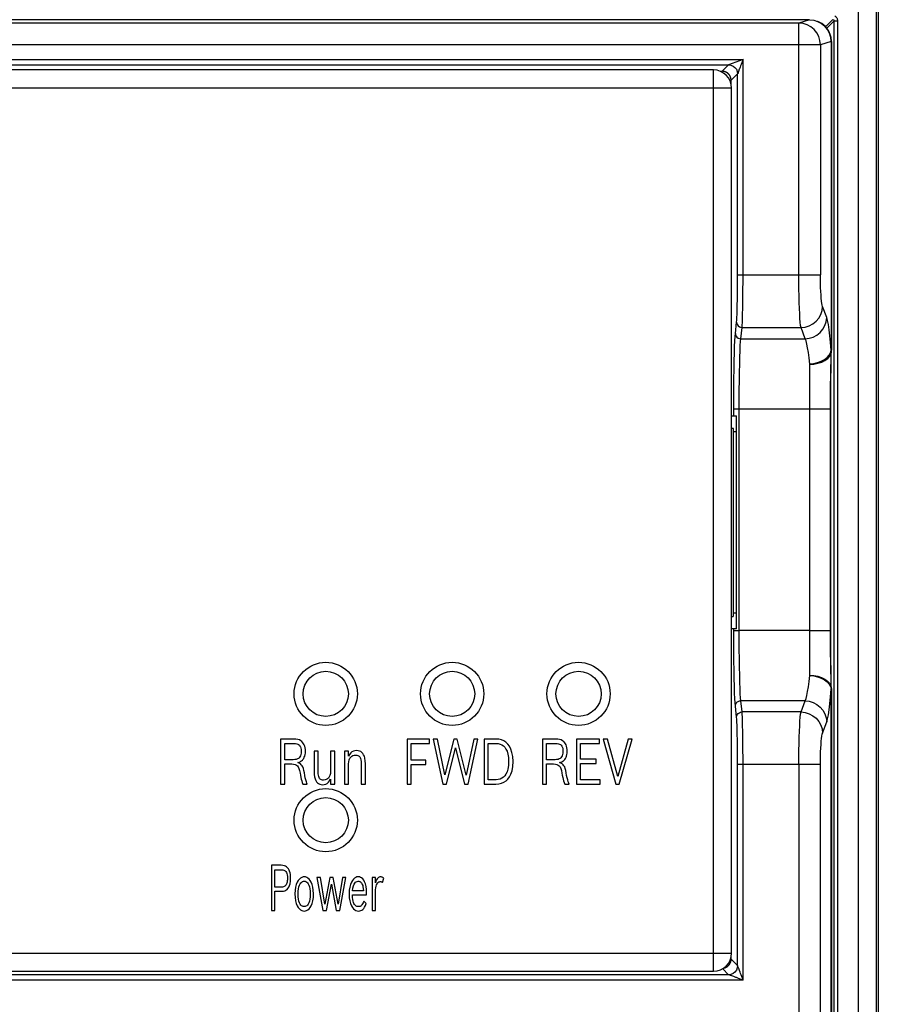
# Model space of a CAD drawing. Extents: x -840 to -217, y -121 to 557.
# Tile 45 of 145: x -584 to -537, y 188 to 242. Entities that reach past the tile are written whole.
import ezdxf

# ---------------------------------------------------------------- set-up
doc = ezdxf.new("R2010")
doc.units = 0
doc.header["$LTSCALE"] = 23.1
doc.layers.add('R912005577_AM_0', color=7, linetype='CONTINUOUS')

msp = doc.modelspace()

# ---------------------------------------------------------------- linework, layer by layer
at = {"layer": 'R912005577_AM_0', "color": 7}
for p, q in [((-537.637, 137.384), (-537.637, 322.384)), ((-536.637, 138.384), (-536.637, 321.384)), ((-536.537, 242.884), (-536.537, 177.884)), ((-540.341, 242.214), (-627.934, 242.214)), ((-540.939, 242.035), (-627.336, 242.035)), ((-540.341, 242.214), (-540.939, 242.035)), ((-540.939, 228.085), (-540.939, 242.035)), ((-539.894, 242.126), (-539.902, 242.129)), ((-539.06, 242.242), (-539.466, 241.836)), ((-538.981, 242.161), (-539.393, 241.749)), ((-538.981, 242.161), (-538.781, 242.161)), ((-538.981, 157.614), (-538.981, 242.161)), ((-538.781, 157.614), (-538.781, 242.161)), ((-539.154, 241.209), (-539.188, 241.355)), ((-539.743, 240.836), (-628.531, 240.836)), ((-539.149, 241.014), (-539.743, 240.836)), ((-539.743, 240.836), (-539.743, 228.085)), ((-539.143, 241.011), (-539.149, 241.014)), ((-539.137, 241.011), (-539.143, 241.011)), ((-539.143, 241.011), (-539.143, 223.901)), ((-539.137, 241.012), (-539.137, 223.904)), ((-624.246, 240.023), (-544.028, 240.023)), ((-623.446, 239.723), (-544.828, 239.723)), ((-544.828, 239.723), (-545.187, 239.364)), ((-544.028, 240.023), (-544.828, 239.723)), ((-544.187, 239.601), (-544.223, 239.505)), ((-544.161, 239.67), (-544.187, 239.601)), ((-544.028, 228.085), (-544.028, 240.023)), ((-545.664, 239.438), (-622.611, 239.438)), ((-545.664, 189.491), (-545.664, 239.438)), ((-545.295, 239.364), (-545.187, 239.364)), ((-544.328, 239.223), (-544.687, 238.864)), ((-544.328, 228.085), (-544.328, 239.223)), ((-544.223, 239.505), (-544.234, 239.474)), ((-544.664, 238.438), (-623.611, 238.438)), ((-544.687, 238.638), (-544.687, 238.864)), ((-544.664, 220.786), (-544.664, 238.438)), ((-544.328, 228.085), (-539.743, 228.085)), ((-539.393, 225.712), (-539.622, 226.334)), ((-544.451, 224.837), (-544.383, 225.458)), ((-544.151, 224.545), (-544.083, 225.166)), ((-544.083, 225.166), (-540.818, 225.166)), ((-540.589, 224.545), (-540.818, 225.166)), ((-544.151, 224.545), (-540.589, 224.545)), ((-539.179, 223.76), (-539.143, 223.901)), ((-539.14, 223.677), (-539.139, 223.758)), ((-539.138, 223.856), (-539.137, 223.904)), ((-539.138, 223.816), (-539.137, 223.859)), ((-539.157, 223.068), (-539.154, 223.191)), ((-539.154, 223.191), (-539.15, 223.35)), ((-539.151, 223.059), (-539.149, 223.181)), ((-539.149, 223.181), (-539.146, 223.339)), ((-539.147, 223.441), (-539.143, 223.598)), ((-539.146, 223.339), (-539.145, 223.385)), ((-539.145, 223.385), (-539.144, 223.471)), ((-539.143, 223.598), (-539.141, 223.664)), ((-540.337, 205.889), (-540.337, 223.14)), ((-539.16, 222.929), (-539.157, 223.068)), ((-539.155, 222.76), (-539.153, 222.919)), ((-539.153, 222.919), (-539.151, 223.059)), ((-544.538, 220.653), (-544.238, 220.653)), ((-544.538, 220.264), (-544.538, 220.653)), ((-544.238, 220.653), (-540.337, 220.653)), ((-544.238, 208.376), (-544.238, 220.653)), ((-540.337, 220.653), (-539.188, 220.653)), ((-539.188, 220.653), (-539.169, 220.653)), ((-539.188, 208.376), (-539.188, 220.653)), ((-539.169, 208.376), (-539.169, 220.653)), ((-544.664, 220.264), (-544.387, 220.264)), ((-544.387, 208.464), (-544.387, 220.264)), ((-544.56, 209.163), (-544.56, 219.566)), ((-544.387, 219.39), (-544.56, 219.39)), ((-544.387, 209.338), (-544.56, 209.338)), ((-544.664, 190.491), (-544.664, 208.935)), ((-544.664, 208.773), (-544.664, 208.935)), ((-544.387, 208.464), (-544.664, 208.464)), ((-544.538, 208.376), (-544.538, 208.464)), ((-544.538, 208.376), (-544.238, 208.376)), ((-540.337, 208.376), (-544.238, 208.376)), ((-540.337, 208.376), (-539.188, 208.376)), ((-539.188, 208.376), (-539.169, 208.376)), ((-539.154, 206.232), (-539.156, 206.378)), ((-539.155, 205.884), (-539.158, 206.005)), ((-539.143, 205.455), (-539.155, 205.884)), ((-539.153, 206.097), (-539.154, 206.232)), ((-539.151, 205.969), (-539.153, 206.097)), ((-539.149, 205.85), (-539.151, 205.969)), ((-539.147, 205.739), (-539.149, 205.85)), ((-539.143, 205.509), (-539.147, 205.739)), ((-539.142, 205.432), (-539.143, 205.509)), ((-539.142, 205.38), (-539.143, 205.455)), ((-539.138, 205.201), (-539.14, 205.306)), ((-539.137, 205.169), (-539.138, 205.201)), ((-539.143, 157.664), (-539.143, 205.128)), ((-539.137, 205.131), (-539.137, 157.664)), ((-544.383, 203.57), (-544.451, 204.192)), ((-540.589, 204.484), (-544.151, 204.484)), ((-544.083, 203.862), (-544.151, 204.484)), ((-540.818, 203.862), (-540.589, 204.484)), ((-540.818, 203.862), (-544.083, 203.862)), ((-539.622, 202.695), (-539.393, 203.316)), ((-568.91, 202.364), (-569.637, 202.364)), ((-569.637, 202.364), (-569.637, 199.864)), ((-569.405, 202.123), (-568.902, 202.123)), ((-569.405, 201.214), (-569.405, 202.123)), ((-561.384, 202.364), (-562.637, 202.364)), ((-562.637, 202.364), (-562.637, 199.864)), ((-562.405, 202.123), (-561.384, 202.123)), ((-562.405, 201.183), (-562.405, 202.123)), ((-561.384, 202.123), (-561.384, 202.364)), ((-560.942, 202.364), (-561.186, 202.364)), ((-561.186, 202.364), (-560.646, 199.864)), ((-560.537, 200.371), (-560.942, 202.364)), ((-560.036, 202.364), (-560.537, 200.371)), ((-560.458, 199.864), (-559.946, 201.878)), ((-559.851, 202.364), (-560.036, 202.364)), ((-559.946, 201.878), (-559.448, 199.864)), ((-559.362, 200.364), (-559.851, 202.364)), ((-558.939, 202.364), (-559.362, 200.364)), ((-559.258, 199.864), (-558.718, 202.364)), ((-558.718, 202.364), (-558.939, 202.364)), ((-557.72, 202.364), (-558.369, 202.364)), ((-558.369, 202.364), (-558.369, 199.864)), ((-558.137, 202.123), (-557.706, 202.123)), ((-558.137, 200.106), (-558.137, 202.123)), ((-554.41, 202.364), (-555.137, 202.364)), ((-555.137, 202.364), (-555.137, 199.864)), ((-554.905, 202.123), (-554.402, 202.123)), ((-554.905, 201.214), (-554.905, 202.123)), ((-551.982, 202.364), (-553.26, 202.364)), ((-553.26, 202.364), (-553.26, 199.864)), ((-553.028, 202.123), (-551.982, 202.123)), ((-553.028, 201.242), (-553.028, 202.123)), ((-551.982, 202.123), (-551.982, 202.364)), ((-551.529, 202.364), (-551.769, 202.364)), ((-551.769, 202.364), (-551.065, 199.864)), ((-550.964, 200.284), (-551.529, 202.364)), ((-550.393, 202.364), (-550.964, 200.284)), ((-550.88, 199.864), (-550.167, 202.364)), ((-550.167, 202.364), (-550.393, 202.364)), ((-567.556, 201.693), (-567.788, 201.693)), ((-567.788, 201.693), (-567.788, 200.56)), ((-567.556, 200.539), (-567.556, 201.693)), ((-566.639, 201.693), (-566.871, 201.693)), ((-566.871, 201.693), (-566.871, 200.574)), ((-566.639, 199.864), (-566.639, 201.693)), ((-565.869, 201.693), (-566.102, 201.693)), ((-566.102, 201.693), (-566.102, 199.864)), ((-565.869, 201.413), (-565.869, 201.693)), ((-568.941, 201.214), (-569.405, 201.214)), ((-569.405, 200.98), (-569.025, 200.98)), ((-569.405, 199.864), (-569.405, 200.98)), ((-565.869, 199.864), (-565.869, 200.983)), ((-565.173, 201.018), (-565.173, 199.864)), ((-564.941, 199.864), (-564.941, 200.997)), ((-561.588, 201.183), (-562.405, 201.183)), ((-562.405, 200.948), (-561.588, 200.948)), ((-562.405, 199.864), (-562.405, 200.948)), ((-561.588, 200.948), (-561.588, 201.183)), ((-554.441, 201.214), (-554.905, 201.214)), ((-554.905, 200.98), (-554.525, 200.98)), ((-554.905, 199.864), (-554.905, 200.98)), ((-552.161, 201.242), (-553.028, 201.242)), ((-553.028, 201.008), (-552.161, 201.008)), ((-553.028, 200.106), (-553.028, 201.008)), ((-552.161, 201.008), (-552.161, 201.242)), ((-539.743, 200.943), (-544.328, 200.943)), ((-544.328, 189.805), (-544.328, 200.943)), ((-544.028, 189.005), (-544.028, 200.943)), ((-540.939, 200.943), (-540.939, 159.464)), ((-539.743, 159.464), (-539.743, 200.943)), ((-569.637, 199.864), (-569.405, 199.864)), ((-568.401, 199.864), (-568.158, 199.864)), ((-566.871, 200.144), (-566.871, 199.864)), ((-566.871, 199.864), (-566.639, 199.864)), ((-566.102, 199.864), (-565.869, 199.864)), ((-565.173, 199.864), (-564.941, 199.864)), ((-562.637, 199.864), (-562.405, 199.864)), ((-560.646, 199.864), (-560.458, 199.864)), ((-559.448, 199.864), (-559.258, 199.864)), ((-558.369, 199.864), (-557.725, 199.864)), ((-557.703, 200.106), (-558.137, 200.106)), ((-555.137, 199.864), (-554.905, 199.864)), ((-553.901, 199.864), (-553.658, 199.864)), ((-553.26, 199.864), (-551.932, 199.864)), ((-551.932, 200.106), (-553.028, 200.106)), ((-551.932, 199.864), (-551.932, 200.106)), ((-551.065, 199.864), (-550.88, 199.864)), ((-569.604, 195.364), (-570.137, 195.364)), ((-570.137, 195.364), (-570.137, 192.864)), ((-569.963, 195.123), (-569.581, 195.123)), ((-569.963, 194.158), (-569.963, 195.123)), ((-567.435, 194.693), (-567.624, 194.693)), ((-567.624, 194.693), (-567.295, 192.864)), ((-567.194, 193.221), (-567.435, 194.693)), ((-566.911, 194.693), (-567.194, 193.221)), ((-567.104, 192.864), (-566.818, 194.329)), ((-566.722, 194.693), (-566.911, 194.693)), ((-566.818, 194.329), (-566.56, 192.864)), ((-566.458, 193.221), (-566.722, 194.693)), ((-566.212, 194.693), (-566.458, 193.221)), ((-566.367, 192.864), (-566.034, 194.693)), ((-566.034, 194.693), (-566.212, 194.693)), ((-564.391, 194.693), (-564.565, 194.693)), ((-564.565, 194.693), (-564.565, 192.864)), ((-564.391, 194.399), (-564.391, 194.693)), ((-563.99, 194.406), (-563.919, 194.651)), ((-569.592, 194.158), (-569.963, 194.158)), ((-569.963, 193.924), (-569.571, 193.924)), ((-569.963, 192.864), (-569.963, 193.924)), ((-565.665, 193.721), (-564.876, 193.721)), ((-565.054, 193.955), (-565.658, 193.955)), ((-564.876, 193.721), (-564.876, 193.815)), ((-564.391, 192.864), (-564.391, 193.868)), ((-564.893, 193.249), (-565.033, 193.382)), ((-570.137, 192.864), (-569.963, 192.864)), ((-567.295, 192.864), (-567.104, 192.864)), ((-566.56, 192.864), (-566.367, 192.864)), ((-564.565, 192.864), (-564.391, 192.864)), ((-623.611, 190.491), (-544.664, 190.491)), ((-544.687, 190.164), (-544.687, 190.288)), ((-544.328, 189.805), (-544.687, 190.164)), ((-622.611, 189.491), (-545.664, 189.491)), ((-544.828, 189.305), (-545.156, 189.633)), ((-544.295, 189.717), (-544.325, 189.797)), ((-544.279, 189.674), (-544.295, 189.717)), ((-544.27, 189.651), (-544.279, 189.674)), ((-544.193, 189.444), (-544.229, 189.54)), ((-544.028, 189.005), (-624.246, 189.005)), ((-544.828, 189.305), (-623.446, 189.305)), ((-544.719, 189.265), (-544.758, 189.279)), ((-544.697, 189.256), (-544.719, 189.265)), ((-544.648, 189.238), (-544.697, 189.256)), ((-544.501, 189.183), (-544.533, 189.195)), ((-544.103, 189.204), (-544.136, 189.292)), ((-544.048, 189.057), (-544.103, 189.204)), ((-544.028, 189.005), (-544.048, 189.057))]:
    msp.add_line(p, q, dxfattribs=at)
for points in [[(-538.781, 242.161), (-538.782, 242.195), (-538.789, 242.229), (-538.8, 242.264), (-538.816, 242.298), (-538.838, 242.331), (-538.865, 242.361), (-538.898, 242.388), (-538.936, 242.412)], [(-539.743, 240.836), (-539.766, 241.066), (-539.833, 241.289), (-539.943, 241.497), (-540.091, 241.68), (-540.273, 241.831), (-540.48, 241.943), (-540.705, 242.012), (-540.939, 242.035)], [(-540.347, 242.214), (-540.113, 242.192), (-539.902, 242.129)], [(-539.902, 242.129), (-539.68, 242.012), (-539.499, 241.863), (-539.35, 241.68), (-539.239, 241.473), (-539.172, 241.248), (-539.149, 241.014)], [(-539.143, 241.011), (-539.165, 241.246), (-539.233, 241.471), (-539.343, 241.679), (-539.492, 241.861), (-539.673, 242.01), (-539.892, 242.125)], [(-539.188, 241.355), (-539.238, 241.492), (-539.303, 241.619), (-539.38, 241.735), (-539.469, 241.839), (-539.566, 241.93), (-539.671, 242.009), (-539.781, 242.074), (-539.892, 242.125)], [(-538.981, 242.161), (-538.981, 242.171), (-538.983, 242.181), (-538.986, 242.191), (-538.991, 242.2), (-538.997, 242.21), (-539.005, 242.218), (-539.014, 242.226), (-539.025, 242.233)], [(-539.137, 241.011), (-539.138, 241.056), (-539.154, 241.209)], [(-544.828, 239.723), (-544.699, 239.706), (-544.578, 239.656), (-544.475, 239.577), (-544.395, 239.473), (-544.345, 239.353), (-544.328, 239.223)], [(-544.132, 239.746), (-544.147, 239.707), (-544.161, 239.67)], [(-544.028, 240.023), (-544.048, 239.972), (-544.132, 239.746)], [(-544.234, 239.474), (-544.325, 239.232), (-544.327, 239.226), (-544.328, 239.223)], [(-544.383, 225.458), (-544.374, 225.567), (-544.365, 225.717), (-544.357, 225.912), (-544.35, 226.145), (-544.344, 226.413), (-544.338, 226.711), (-544.334, 227.033), (-544.331, 227.374), (-544.329, 227.724), (-544.328, 228.085)], [(-544.083, 225.166), (-544.074, 225.285), (-544.065, 225.454), (-544.057, 225.669), (-544.05, 225.928), (-544.044, 226.225), (-544.038, 226.556), (-544.034, 226.914), (-544.031, 227.292), (-544.029, 227.685), (-544.028, 228.085)], [(-540.818, 225.166), (-540.838, 225.285), (-540.857, 225.454), (-540.875, 225.669), (-540.891, 225.928), (-540.905, 226.226), (-540.917, 226.556), (-540.926, 226.914), (-540.933, 227.293), (-540.937, 227.685), (-540.939, 228.085)], [(-539.622, 226.334), (-539.642, 226.406), (-539.661, 226.506), (-539.679, 226.635), (-539.695, 226.791), (-539.709, 226.97), (-539.721, 227.168), (-539.731, 227.383), (-539.738, 227.61), (-539.742, 227.844), (-539.743, 228.085)], [(-540.818, 225.166), (-540.587, 225.193), (-540.366, 225.262), (-540.161, 225.371), (-539.981, 225.517), (-539.832, 225.693), (-539.72, 225.893), (-539.649, 226.109), (-539.622, 226.334)], [(-544.383, 225.458), (-544.372, 225.383), (-544.342, 225.313), (-544.294, 225.253), (-544.232, 225.206), (-544.16, 225.177), (-544.083, 225.166)], [(-540.589, 224.545), (-540.358, 224.571), (-540.137, 224.64), (-539.932, 224.75), (-539.752, 224.895), (-539.603, 225.071), (-539.491, 225.271), (-539.42, 225.487), (-539.393, 225.712)], [(-539.143, 223.901), (-539.177, 224.331), (-539.214, 224.713), (-539.255, 225.046), (-539.299, 225.327), (-539.345, 225.548), (-539.393, 225.712)], [(-544.538, 220.653), (-544.537, 221.229), (-544.534, 221.786), (-544.529, 222.329), (-544.522, 222.843), (-544.514, 223.317), (-544.503, 223.744), (-544.492, 224.116), (-544.479, 224.426), (-544.466, 224.665), (-544.451, 224.837)], [(-544.451, 224.837), (-544.441, 224.761), (-544.41, 224.691), (-544.363, 224.631), (-544.301, 224.584), (-544.229, 224.555), (-544.151, 224.545)], [(-544.238, 220.653), (-544.237, 221.187), (-544.234, 221.711), (-544.229, 222.216), (-544.222, 222.693), (-544.214, 223.133), (-544.204, 223.529), (-544.192, 223.875), (-544.179, 224.162), (-544.166, 224.387), (-544.151, 224.545)], [(-540.337, 223.14), (-540.372, 223.477), (-540.409, 223.776), (-540.45, 224.033), (-540.494, 224.248), (-540.54, 224.419), (-540.589, 224.545)], [(-540.338, 223.151), (-540.115, 223.174), (-539.899, 223.222), (-539.698, 223.294), (-539.52, 223.388), (-539.371, 223.499), (-539.256, 223.625), (-539.179, 223.76)], [(-539.339, 223.456), (-539.229, 223.584), (-539.161, 223.72), (-539.137, 223.859)], [(-539.137, 223.868), (-539.138, 223.876), (-539.139, 223.884), (-539.14, 223.892), (-539.143, 223.901)], [(-539.141, 223.664), (-539.14, 223.694), (-539.14, 223.724)], [(-539.14, 223.724), (-539.139, 223.785), (-539.138, 223.815)], [(-539.137, 223.868), (-539.138, 223.891), (-539.139, 223.911)], [(-539.139, 223.758), (-539.138, 223.785), (-539.138, 223.816), (-539.138, 223.856)], [(-540.337, 223.126), (-540.103, 223.14), (-539.878, 223.182), (-539.671, 223.251), (-539.489, 223.343), (-539.339, 223.456)], [(-539.15, 223.35), (-539.148, 223.396), (-539.147, 223.441)], [(-539.144, 223.471), (-539.142, 223.547), (-539.14, 223.677)], [(-539.188, 220.653), (-539.188, 220.847), (-539.187, 221.033), (-539.186, 221.212), (-539.185, 221.385), (-539.184, 221.551), (-539.182, 221.711), (-539.18, 221.863), (-539.178, 222.006), (-539.176, 222.14), (-539.174, 222.265), (-539.172, 222.381), (-539.17, 222.489), (-539.168, 222.589), (-539.166, 222.683), (-539.164, 222.771), (-539.162, 222.853), (-539.16, 222.929)], [(-539.169, 220.653), (-539.169, 220.844), (-539.169, 221.029), (-539.168, 221.206), (-539.168, 221.376), (-539.167, 221.542), (-539.166, 221.7), (-539.165, 221.851), (-539.163, 221.994), (-539.162, 222.128), (-539.161, 222.253), (-539.16, 222.369), (-539.159, 222.478), (-539.157, 222.578), (-539.156, 222.673), (-539.155, 222.76)], [(-544.664, 208.934), (-544.664, 209.946), (-544.664, 210.995), (-544.664, 212.08), (-544.664, 213.202), (-544.664, 214.359), (-544.664, 215.554), (-544.664, 216.784), (-544.664, 218.061), (-544.664, 219.396), (-544.664, 220.786)], [(-544.451, 204.192), (-544.466, 204.364), (-544.479, 204.603), (-544.492, 204.913), (-544.503, 205.285), (-544.514, 205.712), (-544.522, 206.186), (-544.529, 206.701), (-544.534, 207.245), (-544.537, 207.801), (-544.538, 208.376)], [(-544.151, 204.484), (-544.166, 204.642), (-544.179, 204.867), (-544.192, 205.155), (-544.204, 205.5), (-544.214, 205.896), (-544.222, 206.337), (-544.229, 206.815), (-544.234, 207.32), (-544.237, 207.843), (-544.238, 208.376)], [(-539.158, 206.005), (-539.161, 206.133), (-539.163, 206.2), (-539.164, 206.269), (-539.166, 206.34), (-539.167, 206.414), (-539.169, 206.491), (-539.171, 206.571), (-539.172, 206.655), (-539.174, 206.742), (-539.175, 206.834), (-539.177, 206.93), (-539.178, 207.032), (-539.18, 207.138), (-539.181, 207.249), (-539.182, 207.367), (-539.184, 207.49), (-539.185, 207.62), (-539.186, 207.756), (-539.187, 207.9), (-539.187, 208.05), (-539.188, 208.209), (-539.188, 208.376)], [(-539.156, 206.378), (-539.158, 206.536), (-539.159, 206.62), (-539.16, 206.709), (-539.161, 206.802), (-539.162, 206.9), (-539.163, 207.002), (-539.164, 207.11), (-539.165, 207.224), (-539.166, 207.344), (-539.167, 207.47), (-539.167, 207.602), (-539.168, 207.742), (-539.168, 207.888), (-539.169, 208.043), (-539.169, 208.205), (-539.169, 208.376)], [(-540.589, 204.484), (-540.54, 204.61), (-540.494, 204.781), (-540.45, 204.996), (-540.409, 205.253), (-540.372, 205.552), (-540.337, 205.889)], [(-540.338, 205.89), (-540.114, 205.861), (-539.899, 205.806), (-539.699, 205.733), (-539.52, 205.641), (-539.371, 205.529), (-539.256, 205.404), (-539.179, 205.268), (-539.143, 205.128)], [(-540.337, 205.903), (-540.104, 205.889), (-539.88, 205.847), (-539.674, 205.779), (-539.492, 205.688)], [(-539.492, 205.688), (-539.343, 205.576), (-539.232, 205.449), (-539.162, 205.312), (-539.137, 205.169)], [(-539.143, 205.128), (-539.14, 205.136), (-539.139, 205.144), (-539.138, 205.153), (-539.137, 205.161)], [(-539.139, 205.262), (-539.14, 205.326), (-539.142, 205.432)], [(-539.14, 205.306), (-539.141, 205.343), (-539.142, 205.38)], [(-539.137, 205.131), (-539.138, 205.182), (-539.138, 205.227), (-539.139, 205.262)], [(-539.393, 203.316), (-539.345, 203.481), (-539.299, 203.702), (-539.255, 203.983), (-539.214, 204.316), (-539.177, 204.697), (-539.143, 205.128)], [(-544.451, 204.192), (-544.441, 204.267), (-544.41, 204.337), (-544.363, 204.398), (-544.301, 204.444), (-544.229, 204.474), (-544.151, 204.484)], [(-540.589, 204.484), (-540.358, 204.457), (-540.137, 204.388), (-539.932, 204.279), (-539.752, 204.134), (-539.603, 203.958), (-539.491, 203.758), (-539.42, 203.541), (-539.393, 203.316)], [(-544.383, 203.57), (-544.372, 203.646), (-544.342, 203.716), (-544.294, 203.776), (-544.232, 203.822), (-544.16, 203.852), (-544.083, 203.862)], [(-544.328, 200.943), (-544.329, 201.305), (-544.331, 201.654), (-544.334, 201.995), (-544.338, 202.318), (-544.344, 202.616), (-544.35, 202.884), (-544.357, 203.117), (-544.365, 203.311), (-544.374, 203.462), (-544.383, 203.57)], [(-544.028, 200.943), (-544.029, 201.343), (-544.031, 201.736), (-544.034, 202.115), (-544.038, 202.473), (-544.044, 202.803), (-544.05, 203.101), (-544.057, 203.359), (-544.065, 203.575), (-544.074, 203.744), (-544.083, 203.862)], [(-540.939, 200.943), (-540.937, 201.343), (-540.933, 201.736), (-540.926, 202.114), (-540.917, 202.472), (-540.905, 202.803), (-540.891, 203.1), (-540.875, 203.359), (-540.857, 203.575), (-540.838, 203.744), (-540.818, 203.862)], [(-540.818, 203.862), (-540.587, 203.836), (-540.366, 203.767), (-540.161, 203.657), (-539.981, 203.512), (-539.832, 203.336), (-539.72, 203.136), (-539.649, 202.92), (-539.622, 202.695)], [(-539.743, 200.943), (-539.742, 201.185), (-539.738, 201.418), (-539.731, 201.645), (-539.721, 201.861), (-539.709, 202.059), (-539.695, 202.238), (-539.679, 202.393), (-539.661, 202.523), (-539.642, 202.623), (-539.622, 202.695)], [(-568.403, 202.155), (-568.461, 202.219), (-568.527, 202.271), (-568.599, 202.311), (-568.684, 202.339), (-568.788, 202.357), (-568.91, 202.364)], [(-568.902, 202.123), (-568.818, 202.117), (-568.747, 202.104), (-568.689, 202.083), (-568.641, 202.054), (-568.6, 202.019), (-568.566, 201.975), (-568.538, 201.922), (-568.517, 201.857), (-568.504, 201.777), (-568.499, 201.683)], [(-568.261, 201.686), (-568.266, 201.788), (-568.28, 201.88), (-568.301, 201.961), (-568.329, 202.033), (-568.363, 202.098), (-568.403, 202.155)], [(-556.766, 201.113), (-556.785, 201.386), (-556.825, 201.619), (-556.889, 201.808), (-556.969, 201.962), (-557.06, 202.085), (-557.164, 202.183), (-557.278, 202.26), (-557.406, 202.315), (-557.554, 202.35), (-557.72, 202.364)], [(-557.706, 202.123), (-557.584, 202.112), (-557.475, 202.086), (-557.382, 202.044), (-557.299, 201.984), (-557.224, 201.908), (-557.157, 201.81), (-557.099, 201.686), (-557.054, 201.532), (-557.025, 201.343), (-557.012, 201.12)], [(-553.903, 202.155), (-553.961, 202.219), (-554.027, 202.271), (-554.099, 202.311), (-554.184, 202.339), (-554.288, 202.357), (-554.41, 202.364)], [(-554.402, 202.123), (-554.318, 202.117), (-554.247, 202.104), (-554.189, 202.083), (-554.141, 202.054), (-554.1, 202.019), (-554.066, 201.975), (-554.038, 201.922), (-554.017, 201.857), (-554.004, 201.777), (-553.999, 201.683)], [(-553.761, 201.686), (-553.766, 201.788), (-553.78, 201.88), (-553.801, 201.961), (-553.829, 202.033), (-553.863, 202.098), (-553.903, 202.155)], [(-568.499, 201.683), (-568.505, 201.585), (-568.52, 201.501), (-568.543, 201.433), (-568.574, 201.376), (-568.611, 201.329), (-568.656, 201.291), (-568.709, 201.259), (-568.773, 201.235), (-568.85, 201.22), (-568.941, 201.214)], [(-568.398, 201.235), (-568.359, 201.288), (-568.326, 201.35), (-568.299, 201.418), (-568.279, 201.497), (-568.266, 201.586), (-568.261, 201.686)], [(-565.425, 201.724), (-565.523, 201.715), (-565.61, 201.69), (-565.686, 201.651), (-565.753, 201.593), (-565.814, 201.514), (-565.869, 201.413)], [(-565.869, 200.983), (-565.858, 201.107), (-565.834, 201.212), (-565.796, 201.294), (-565.748, 201.359), (-565.694, 201.408), (-565.633, 201.443), (-565.562, 201.465), (-565.483, 201.473)], [(-565.483, 201.473), (-565.422, 201.468), (-565.369, 201.456), (-565.325, 201.436), (-565.288, 201.409), (-565.255, 201.375), (-565.228, 201.331), (-565.205, 201.275), (-565.188, 201.206), (-565.177, 201.12), (-565.173, 201.018)], [(-564.941, 200.997), (-564.949, 201.158), (-564.969, 201.294), (-565, 201.406), (-565.04, 201.496), (-565.086, 201.568), (-565.139, 201.624), (-565.197, 201.667), (-565.263, 201.698), (-565.339, 201.717), (-565.425, 201.724)], [(-553.999, 201.683), (-554.005, 201.585), (-554.02, 201.501), (-554.043, 201.433), (-554.074, 201.376), (-554.111, 201.329), (-554.156, 201.291), (-554.209, 201.259), (-554.273, 201.235), (-554.35, 201.22), (-554.441, 201.214)], [(-553.898, 201.235), (-553.859, 201.288), (-553.826, 201.35), (-553.799, 201.418), (-553.779, 201.497), (-553.766, 201.586), (-553.761, 201.686)], [(-569.025, 200.98), (-568.921, 200.973), (-568.835, 200.953), (-568.767, 200.923), (-568.711, 200.878), (-568.661, 200.817), (-568.62, 200.734), (-568.585, 200.621), (-568.557, 200.479)], [(-568.686, 201.06), (-568.618, 201.082), (-568.56, 201.106), (-568.513, 201.131), (-568.473, 201.16), (-568.434, 201.195), (-568.398, 201.235)], [(-568.321, 200.494), (-568.344, 200.621), (-568.373, 200.728), (-568.406, 200.813), (-568.446, 200.881), (-568.491, 200.938), (-568.545, 200.985), (-568.61, 201.026), (-568.686, 201.06)], [(-557.725, 199.864), (-557.551, 199.879), (-557.398, 199.914), (-557.267, 199.97), (-557.153, 200.047), (-557.051, 200.143), (-556.962, 200.265), (-556.884, 200.417), (-556.823, 200.605), (-556.784, 200.838), (-556.766, 201.113)], [(-557.012, 201.12), (-557.025, 200.893), (-557.053, 200.701), (-557.099, 200.545), (-557.156, 200.42), (-557.222, 200.321), (-557.298, 200.244), (-557.38, 200.185), (-557.473, 200.143), (-557.581, 200.116), (-557.703, 200.106)], [(-554.525, 200.98), (-554.421, 200.973), (-554.335, 200.953), (-554.267, 200.923), (-554.211, 200.878), (-554.161, 200.817), (-554.12, 200.734), (-554.085, 200.621), (-554.057, 200.479)], [(-554.186, 201.06), (-554.118, 201.082), (-554.06, 201.106), (-554.013, 201.131), (-553.973, 201.16), (-553.934, 201.195), (-553.898, 201.235)], [(-553.821, 200.494), (-553.844, 200.621), (-553.873, 200.728), (-553.906, 200.813), (-553.946, 200.881), (-553.991, 200.938), (-554.045, 200.985), (-554.11, 201.026), (-554.186, 201.06)], [(-568.557, 200.479), (-568.537, 200.351), (-568.516, 200.235), (-568.493, 200.132), (-568.467, 200.038), (-568.436, 199.948), (-568.401, 199.864)], [(-568.158, 199.864), (-568.182, 199.92), (-568.209, 199.997), (-568.239, 200.097), (-568.269, 200.216), (-568.296, 200.348), (-568.321, 200.494)], [(-567.788, 200.56), (-567.78, 200.399), (-567.761, 200.262), (-567.731, 200.151), (-567.691, 200.06), (-567.646, 199.989), (-567.594, 199.933), (-567.538, 199.89), (-567.473, 199.859), (-567.399, 199.84), (-567.316, 199.833)], [(-567.257, 200.085), (-567.315, 200.089), (-567.366, 200.101), (-567.408, 200.12), (-567.444, 200.147), (-567.476, 200.181), (-567.502, 200.225), (-567.525, 200.281), (-567.541, 200.351), (-567.552, 200.437), (-567.556, 200.539)], [(-566.871, 200.574), (-566.883, 200.45), (-566.907, 200.346), (-566.944, 200.263), (-566.992, 200.199), (-567.046, 200.149), (-567.108, 200.115), (-567.178, 200.093), (-567.257, 200.085)], [(-554.057, 200.479), (-554.037, 200.351), (-554.016, 200.235), (-553.993, 200.132), (-553.967, 200.038), (-553.936, 199.948), (-553.901, 199.864)], [(-553.658, 199.864), (-553.682, 199.92), (-553.709, 199.997), (-553.739, 200.097), (-553.769, 200.216), (-553.796, 200.348), (-553.821, 200.494)], [(-567.316, 199.833), (-567.217, 199.842), (-567.13, 199.867), (-567.054, 199.906), (-566.987, 199.964), (-566.926, 200.044), (-566.871, 200.144)], [(-569.204, 195.164), (-569.251, 195.227), (-569.303, 195.277), (-569.36, 195.315), (-569.427, 195.341), (-569.509, 195.358), (-569.604, 195.364)], [(-569.581, 195.123), (-569.52, 195.118), (-569.466, 195.105), (-569.421, 195.085), (-569.382, 195.057), (-569.349, 195.021), (-569.32, 194.975), (-569.295, 194.916), (-569.277, 194.844), (-569.265, 194.754), (-569.26, 194.648)], [(-569.082, 194.634), (-569.087, 194.753), (-569.098, 194.859), (-569.117, 194.953), (-569.141, 195.034), (-569.17, 195.105), (-569.204, 195.164)], [(-569.336, 194.291), (-569.365, 194.249), (-569.398, 194.215), (-569.435, 194.19), (-569.477, 194.173), (-569.53, 194.162), (-569.592, 194.158)], [(-569.571, 193.924), (-569.485, 193.931), (-569.409, 193.951), (-569.343, 193.981), (-569.284, 194.024), (-569.231, 194.079), (-569.184, 194.149), (-569.143, 194.238), (-569.111, 194.346), (-569.091, 194.478), (-569.082, 194.634)], [(-569.26, 194.648), (-569.263, 194.568), (-569.27, 194.497), (-569.281, 194.434), (-569.296, 194.379), (-569.315, 194.331), (-569.336, 194.291)], [(-568.327, 194.724), (-568.397, 194.718), (-568.466, 194.695), (-568.533, 194.658), (-568.597, 194.603), (-568.66, 194.527), (-568.718, 194.429), (-568.769, 194.307), (-568.81, 194.159), (-568.837, 193.982), (-568.849, 193.777)], [(-568.669, 193.773), (-568.662, 193.931), (-568.646, 194.066), (-568.621, 194.178), (-568.589, 194.268), (-568.553, 194.34), (-568.512, 194.395), (-568.47, 194.435), (-568.425, 194.462), (-568.377, 194.478), (-568.327, 194.483)], [(-567.813, 193.78), (-567.826, 193.984), (-567.852, 194.16), (-567.893, 194.308), (-567.944, 194.43), (-568.001, 194.528), (-568.064, 194.603), (-568.127, 194.659), (-568.193, 194.696), (-568.259, 194.718), (-568.327, 194.724)], [(-568.327, 194.483), (-568.28, 194.478), (-568.235, 194.462), (-568.191, 194.434), (-568.149, 194.393), (-568.11, 194.337), (-568.073, 194.265), (-568.041, 194.174), (-568.016, 194.063), (-568.001, 193.931), (-567.993, 193.777)], [(-565.346, 194.724), (-565.413, 194.718), (-565.479, 194.696), (-565.543, 194.659), (-565.605, 194.605), (-565.665, 194.53), (-565.72, 194.432), (-565.769, 194.31), (-565.808, 194.161), (-565.833, 193.981), (-565.845, 193.773)], [(-565.658, 193.955), (-565.636, 194.101), (-565.607, 194.221), (-565.573, 194.311), (-565.534, 194.379), (-565.493, 194.427), (-565.448, 194.458), (-565.398, 194.477), (-565.344, 194.483)], [(-564.876, 193.815), (-564.886, 194.019), (-564.908, 194.193), (-564.942, 194.336), (-564.986, 194.452), (-565.037, 194.543), (-565.092, 194.613), (-565.15, 194.663), (-565.211, 194.697), (-565.277, 194.718), (-565.346, 194.724)], [(-565.344, 194.483), (-565.307, 194.48), (-565.274, 194.473), (-565.242, 194.46), (-565.214, 194.443), (-565.187, 194.421), (-565.163, 194.393)], [(-565.163, 194.393), (-565.135, 194.353), (-565.112, 194.302), (-565.092, 194.243), (-565.076, 194.168), (-565.064, 194.071), (-565.054, 193.955)], [(-564.097, 194.724), (-564.14, 194.721), (-564.18, 194.708), (-564.217, 194.688), (-564.254, 194.657), (-564.29, 194.615), (-564.325, 194.559), (-564.358, 194.487), (-564.391, 194.399)], [(-564.391, 193.868), (-564.386, 193.998), (-564.373, 194.11), (-564.354, 194.203), (-564.329, 194.279), (-564.299, 194.34), (-564.267, 194.387), (-564.233, 194.421), (-564.197, 194.444), (-564.159, 194.458), (-564.118, 194.462)], [(-564.118, 194.462), (-564.096, 194.461), (-564.074, 194.457), (-564.055, 194.451), (-564.036, 194.441), (-564.014, 194.426), (-563.99, 194.406)], [(-563.919, 194.651), (-563.949, 194.675), (-563.979, 194.695), (-564.007, 194.708), (-564.035, 194.717), (-564.066, 194.723), (-564.097, 194.724)], [(-568.849, 193.777), (-568.836, 193.573), (-568.81, 193.397), (-568.769, 193.249), (-568.717, 193.127), (-568.659, 193.029), (-568.597, 192.954), (-568.533, 192.899), (-568.467, 192.861), (-568.401, 192.839), (-568.333, 192.833)], [(-568.333, 193.074), (-568.382, 193.079), (-568.428, 193.095), (-568.472, 193.122), (-568.514, 193.162), (-568.553, 193.217), (-568.59, 193.288), (-568.621, 193.378), (-568.646, 193.487), (-568.662, 193.62), (-568.669, 193.773)], [(-568.333, 192.833), (-568.263, 192.839), (-568.195, 192.862), (-568.128, 192.899), (-568.064, 192.955), (-568.002, 193.03), (-567.944, 193.128), (-567.893, 193.25), (-567.851, 193.399), (-567.825, 193.576), (-567.813, 193.78)], [(-567.993, 193.777), (-568, 193.623), (-568.016, 193.49), (-568.042, 193.38), (-568.074, 193.29), (-568.11, 193.218), (-568.151, 193.163), (-568.193, 193.123), (-568.237, 193.096), (-568.284, 193.079), (-568.333, 193.074)], [(-565.845, 193.773), (-565.833, 193.568), (-565.807, 193.391), (-565.767, 193.244), (-565.717, 193.123), (-565.66, 193.026), (-565.598, 192.952), (-565.534, 192.898), (-565.468, 192.862), (-565.399, 192.84), (-565.327, 192.833)], [(-565.541, 193.189), (-565.575, 193.24), (-565.603, 193.304), (-565.626, 193.377), (-565.643, 193.468), (-565.656, 193.583), (-565.665, 193.721)], [(-565.327, 193.074), (-565.37, 193.077), (-565.409, 193.087), (-565.445, 193.102), (-565.479, 193.123), (-565.511, 193.152), (-565.541, 193.189)], [(-565.033, 193.382), (-565.067, 193.294), (-565.101, 193.224), (-565.135, 193.171), (-565.169, 193.133), (-565.203, 193.106), (-565.24, 193.088), (-565.282, 193.077), (-565.327, 193.074)], [(-565.327, 192.833), (-565.259, 192.839), (-565.196, 192.855), (-565.139, 192.882), (-565.086, 192.921), (-565.034, 192.975), (-564.984, 193.045), (-564.937, 193.137), (-564.893, 193.249)], [(-544.328, 189.805), (-544.345, 189.676), (-544.395, 189.555), (-544.475, 189.452), (-544.578, 189.372), (-544.699, 189.322), (-544.828, 189.305)], [(-544.325, 189.797), (-544.327, 189.802), (-544.328, 189.805)], [(-544.229, 189.54), (-544.251, 189.598), (-544.27, 189.651)], [(-544.136, 189.292), (-544.166, 189.372), (-544.193, 189.444)], [(-544.758, 189.279), (-544.82, 189.302), (-544.825, 189.304), (-544.828, 189.305)], [(-544.533, 189.195), (-544.593, 189.217), (-544.648, 189.238)], [(-544.272, 189.097), (-544.356, 189.128), (-544.395, 189.143), (-544.432, 189.157), (-544.501, 189.183)], [(-544.028, 189.005), (-544.08, 189.025), (-544.272, 189.097)]]:
    msp.add_lwpolyline(points, dxfattribs=at)
for points in [[(-544.687, 238.864, 0), (-544.687, 238.871, 0), (-544.687, 238.877, 0), (-544.688, 238.883, 0), (-544.688, 238.889, 0), (-544.688, 238.895, 0), (-544.689, 238.901, 0), (-544.689, 238.907, 0), (-544.69, 238.913, 0), (-544.69, 238.92, 0), (-544.691, 238.926, 0), (-544.692, 238.932, 0), (-544.693, 238.938, 0), (-544.694, 238.944, 0), (-544.695, 238.95, 0), (-544.696, 238.956, 0), (-544.697, 238.962, 0), (-544.698, 238.968, 0), (-544.699, 238.974, 0), (-544.701, 238.98, 0), (-544.702, 238.986, 0), (-544.704, 238.992, 0), (-544.705, 238.998, 0), (-544.707, 239.004, 0), (-544.709, 239.01, 0), (-544.711, 239.015, 0), (-544.712, 239.021, 0), (-544.714, 239.027, 0), (-544.716, 239.033, 0), (-544.719, 239.039, 0), (-544.721, 239.044, 0), (-544.723, 239.05, 0), (-544.725, 239.056, 0), (-544.728, 239.061, 0), (-544.73, 239.067, 0), (-544.733, 239.073, 0), (-544.735, 239.078, 0), (-544.738, 239.084, 0), (-544.741, 239.089, 0), (-544.743, 239.095, 0), (-544.746, 239.1, 0), (-544.749, 239.106, 0), (-544.752, 239.111, 0), (-544.755, 239.116, 0), (-544.758, 239.121, 0), (-544.762, 239.127, 0), (-544.765, 239.132, 0), (-544.768, 239.137, 0), (-544.771, 239.142, 0), (-544.775, 239.147, 0), (-544.778, 239.152, 0), (-544.782, 239.157, 0), (-544.786, 239.162, 0), (-544.789, 239.167, 0), (-544.793, 239.172, 0), (-544.797, 239.177, 0), (-544.801, 239.182, 0), (-544.805, 239.186, 0), (-544.809, 239.191, 0), (-544.813, 239.196, 0), (-544.817, 239.2, 0), (-544.821, 239.205, 0), (-544.825, 239.209, 0), (-544.829, 239.214, 0), (-544.834, 239.218, 0), (-544.838, 239.222, 0), (-544.842, 239.227, 0), (-544.847, 239.231, 0), (-544.851, 239.235, 0), (-544.856, 239.239, 0), (-544.861, 239.243, 0), (-544.865, 239.247, 0), (-544.87, 239.251, 0), (-544.875, 239.255, 0), (-544.88, 239.259, 0), (-544.884, 239.262, 0), (-544.889, 239.266, 0), (-544.894, 239.27, 0), (-544.899, 239.273, 0), (-544.904, 239.277, 0), (-544.909, 239.28, 0), (-544.915, 239.283, 0), (-544.92, 239.287, 0), (-544.925, 239.29, 0), (-544.93, 239.293, 0), (-544.935, 239.296, 0), (-544.941, 239.299, 0), (-544.946, 239.302, 0), (-544.951, 239.305, 0), (-544.957, 239.308, 0), (-544.962, 239.311, 0), (-544.968, 239.314, 0), (-544.973, 239.316, 0), (-544.979, 239.319, 0), (-544.985, 239.321, 0), (-544.99, 239.324, 0), (-544.996, 239.326, 0), (-545.001, 239.329, 0), (-545.007, 239.331, 0), (-545.013, 239.333, 0), (-545.019, 239.335, 0), (-545.024, 239.337, 0), (-545.03, 239.339, 0), (-545.036, 239.341, 0), (-545.042, 239.343, 0), (-545.048, 239.345, 0), (-545.054, 239.346, 0), (-545.06, 239.348, 0), (-545.066, 239.349, 0), (-545.072, 239.351, 0), (-545.078, 239.352, 0), (-545.084, 239.353, 0), (-545.09, 239.355, 0), (-545.096, 239.356, 0), (-545.102, 239.357, 0), (-545.108, 239.358, 0), (-545.114, 239.359, 0), (-545.12, 239.36, 0), (-545.126, 239.361, 0), (-545.132, 239.361, 0), (-545.138, 239.362, 0), (-545.144, 239.362, 0), (-545.15, 239.363, 0), (-545.156, 239.363, 0), (-545.163, 239.364, 0), (-545.169, 239.364, 0), (-545.175, 239.364, 0), (-545.181, 239.364, 0), (-545.187, 239.364, 0)], [(-544.56, 219.566, 0), (-544.56, 219.566, 0), (-544.56, 219.566, 0), (-544.56, 219.566, 0), (-544.56, 219.566, 0), (-544.56, 219.566, 0), (-544.56, 219.566, 0), (-544.56, 219.566, 0), (-544.56, 219.566, 0), (-544.561, 219.566, 0), (-544.561, 219.566, 0), (-544.561, 219.566, 0), (-544.561, 219.566, 0), (-544.561, 219.566, 0), (-544.561, 219.566, 0), (-544.562, 219.566, 0), (-544.562, 219.566, 0), (-544.562, 219.566, 0), (-544.562, 219.566, 0), (-544.563, 219.566, 0), (-544.563, 219.566, 0), (-544.563, 219.566, 0), (-544.563, 219.566, 0), (-544.564, 219.567, 0), (-544.564, 219.567, 0), (-544.564, 219.567, 0), (-544.565, 219.567, 0), (-544.565, 219.567, 0), (-544.566, 219.567, 0), (-544.566, 219.567, 0), (-544.566, 219.567, 0), (-544.567, 219.567, 0), (-544.567, 219.567, 0), (-544.568, 219.567, 0), (-544.568, 219.567, 0), (-544.569, 219.567, 0), (-544.569, 219.567, 0), (-544.57, 219.567, 0), (-544.57, 219.567, 0), (-544.571, 219.567, 0), (-544.571, 219.567, 0), (-544.572, 219.567, 0), (-544.573, 219.567, 0), (-544.573, 219.567, 0), (-544.574, 219.567, 0), (-544.574, 219.567, 0), (-544.575, 219.567, 0), (-544.576, 219.567, 0), (-544.576, 219.567, 0), (-544.577, 219.567, 0), (-544.578, 219.567, 0), (-544.578, 219.567, 0), (-544.579, 219.567, 0), (-544.58, 219.567, 0), (-544.581, 219.567, 0), (-544.581, 219.567, 0), (-544.582, 219.567, 0), (-544.583, 219.567, 0), (-544.584, 219.567, 0), (-544.584, 219.567, 0), (-544.585, 219.567, 0), (-544.586, 219.567, 0), (-544.587, 219.567, 0), (-544.588, 219.567, 0), (-544.589, 219.567, 0), (-544.59, 219.567, 0), (-544.59, 219.568, 0), (-544.591, 219.568, 0), (-544.592, 219.568, 0), (-544.593, 219.568, 0), (-544.594, 219.568, 0), (-544.595, 219.568, 0), (-544.596, 219.568, 0), (-544.597, 219.568, 0), (-544.598, 219.568, 0), (-544.599, 219.568, 0), (-544.6, 219.568, 0), (-544.601, 219.568, 0), (-544.602, 219.568, 0), (-544.603, 219.568, 0), (-544.604, 219.568, 0), (-544.605, 219.568, 0), (-544.606, 219.568, 0), (-544.607, 219.568, 0), (-544.608, 219.568, 0), (-544.609, 219.568, 0), (-544.61, 219.568, 0), (-544.611, 219.568, 0), (-544.613, 219.568, 0), (-544.614, 219.568, 0), (-544.615, 219.568, 0), (-544.616, 219.568, 0), (-544.617, 219.568, 0), (-544.618, 219.568, 0), (-544.619, 219.568, 0), (-544.621, 219.568, 0), (-544.622, 219.568, 0), (-544.623, 219.568, 0), (-544.624, 219.568, 0), (-544.625, 219.568, 0), (-544.627, 219.568, 0), (-544.628, 219.568, 0), (-544.629, 219.568, 0), (-544.63, 219.568, 0), (-544.632, 219.568, 0), (-544.633, 219.568, 0), (-544.634, 219.568, 0), (-544.635, 219.568, 0), (-544.637, 219.568, 0), (-544.638, 219.568, 0), (-544.639, 219.568, 0), (-544.641, 219.568, 0), (-544.642, 219.568, 0), (-544.643, 219.568, 0), (-544.645, 219.568, 0), (-544.646, 219.568, 0), (-544.647, 219.568, 0), (-544.649, 219.568, 0), (-544.65, 219.568, 0), (-544.651, 219.568, 0), (-544.653, 219.568, 0), (-544.654, 219.568, 0), (-544.655, 219.568, 0), (-544.657, 219.568, 0), (-544.658, 219.568, 0), (-544.659, 219.568, 0), (-544.661, 219.568, 0), (-544.662, 219.568, 0), (-544.664, 219.568, 0)], [(-544.664, 209.16, 0), (-544.662, 209.16, 0), (-544.661, 209.16, 0), (-544.659, 209.16, 0), (-544.658, 209.16, 0), (-544.657, 209.16, 0), (-544.655, 209.16, 0), (-544.654, 209.16, 0), (-544.652, 209.16, 0), (-544.651, 209.16, 0), (-544.65, 209.16, 0), (-544.648, 209.16, 0), (-544.647, 209.16, 0), (-544.646, 209.16, 0), (-544.644, 209.16, 0), (-544.643, 209.16, 0), (-544.642, 209.16, 0), (-544.64, 209.16, 0), (-544.639, 209.16, 0), (-544.638, 209.16, 0), (-544.637, 209.16, 0), (-544.635, 209.16, 0), (-544.634, 209.16, 0), (-544.633, 209.16, 0), (-544.632, 209.16, 0), (-544.63, 209.16, 0), (-544.629, 209.161, 0), (-544.628, 209.161, 0), (-544.627, 209.161, 0), (-544.625, 209.161, 0), (-544.624, 209.161, 0), (-544.623, 209.161, 0), (-544.622, 209.161, 0), (-544.621, 209.161, 0), (-544.619, 209.161, 0), (-544.618, 209.161, 0), (-544.617, 209.161, 0), (-544.616, 209.161, 0), (-544.615, 209.161, 0), (-544.614, 209.161, 0), (-544.613, 209.161, 0), (-544.611, 209.161, 0), (-544.61, 209.161, 0), (-544.609, 209.161, 0), (-544.608, 209.161, 0), (-544.607, 209.161, 0), (-544.606, 209.161, 0), (-544.605, 209.161, 0), (-544.604, 209.161, 0), (-544.603, 209.161, 0), (-544.602, 209.161, 0), (-544.601, 209.161, 0), (-544.6, 209.161, 0), (-544.599, 209.161, 0), (-544.598, 209.161, 0), (-544.597, 209.161, 0), (-544.596, 209.161, 0), (-544.595, 209.161, 0), (-544.594, 209.161, 0), (-544.593, 209.161, 0), (-544.592, 209.161, 0), (-544.591, 209.161, 0), (-544.59, 209.161, 0), (-544.589, 209.161, 0), (-544.589, 209.161, 0), (-544.588, 209.161, 0), (-544.587, 209.161, 0), (-544.586, 209.161, 0), (-544.585, 209.161, 0), (-544.584, 209.161, 0), (-544.584, 209.161, 0), (-544.583, 209.161, 0), (-544.582, 209.161, 0), (-544.581, 209.161, 0), (-544.581, 209.161, 0), (-544.58, 209.161, 0), (-544.579, 209.161, 0), (-544.578, 209.161, 0), (-544.578, 209.161, 0), (-544.577, 209.162, 0), (-544.576, 209.162, 0), (-544.576, 209.162, 0), (-544.575, 209.162, 0), (-544.574, 209.162, 0), (-544.574, 209.162, 0), (-544.573, 209.162, 0), (-544.573, 209.162, 0), (-544.572, 209.162, 0), (-544.571, 209.162, 0), (-544.571, 209.162, 0), (-544.57, 209.162, 0), (-544.57, 209.162, 0), (-544.569, 209.162, 0), (-544.569, 209.162, 0), (-544.568, 209.162, 0), (-544.568, 209.162, 0), (-544.567, 209.162, 0), (-544.567, 209.162, 0), (-544.566, 209.162, 0), (-544.566, 209.162, 0), (-544.566, 209.162, 0), (-544.565, 209.162, 0), (-544.565, 209.162, 0), (-544.564, 209.162, 0), (-544.564, 209.162, 0), (-544.564, 209.162, 0), (-544.563, 209.162, 0), (-544.563, 209.162, 0), (-544.563, 209.162, 0), (-544.563, 209.162, 0), (-544.562, 209.162, 0), (-544.562, 209.162, 0), (-544.562, 209.162, 0), (-544.562, 209.162, 0), (-544.561, 209.162, 0), (-544.561, 209.162, 0), (-544.561, 209.162, 0), (-544.561, 209.162, 0), (-544.561, 209.162, 0), (-544.561, 209.162, 0), (-544.56, 209.163, 0), (-544.56, 209.163, 0), (-544.56, 209.163, 0), (-544.56, 209.163, 0), (-544.56, 209.163, 0), (-544.56, 209.163, 0), (-544.56, 209.163, 0), (-544.56, 209.163, 0), (-544.56, 209.163, 0)], [(-545.088, 189.674, 0), (-545.083, 189.675, 0), (-545.077, 189.677, 0), (-545.072, 189.678, 0), (-545.067, 189.679, 0), (-545.062, 189.68, 0), (-545.057, 189.682, 0), (-545.051, 189.683, 0), (-545.046, 189.685, 0), (-545.041, 189.686, 0), (-545.036, 189.688, 0), (-545.031, 189.689, 0), (-545.026, 189.691, 0), (-545.021, 189.693, 0), (-545.016, 189.695, 0), (-545.011, 189.696, 0), (-545.006, 189.698, 0), (-545.001, 189.7, 0), (-544.996, 189.702, 0), (-544.991, 189.704, 0), (-544.986, 189.707, 0), (-544.981, 189.709, 0), (-544.976, 189.711, 0), (-544.971, 189.713, 0), (-544.967, 189.716, 0), (-544.962, 189.718, 0), (-544.957, 189.72, 0), (-544.952, 189.723, 0), (-544.948, 189.725, 0), (-544.943, 189.728, 0), (-544.938, 189.731, 0), (-544.934, 189.733, 0), (-544.929, 189.736, 0), (-544.924, 189.739, 0), (-544.92, 189.742, 0), (-544.915, 189.745, 0), (-544.911, 189.748, 0), (-544.906, 189.751, 0), (-544.902, 189.754, 0), (-544.898, 189.757, 0), (-544.893, 189.76, 0), (-544.889, 189.763, 0), (-544.885, 189.766, 0), (-544.88, 189.769, 0), (-544.876, 189.773, 0), (-544.872, 189.776, 0), (-544.868, 189.779, 0), (-544.864, 189.783, 0), (-544.86, 189.786, 0), (-544.856, 189.79, 0), (-544.852, 189.793, 0), (-544.848, 189.797, 0), (-544.844, 189.801, 0), (-544.84, 189.804, 0), (-544.836, 189.808, 0), (-544.832, 189.812, 0), (-544.829, 189.816, 0), (-544.825, 189.82, 0), (-544.821, 189.824, 0), (-544.818, 189.827, 0), (-544.814, 189.831, 0), (-544.811, 189.835, 0), (-544.807, 189.84, 0), (-544.804, 189.844, 0), (-544.8, 189.848, 0), (-544.797, 189.852, 0), (-544.793, 189.856, 0), (-544.79, 189.86, 0), (-544.787, 189.865, 0), (-544.784, 189.869, 0), (-544.781, 189.873, 0), (-544.778, 189.878, 0), (-544.775, 189.882, 0), (-544.772, 189.886, 0), (-544.769, 189.891, 0), (-544.766, 189.895, 0), (-544.763, 189.9, 0), (-544.76, 189.904, 0), (-544.757, 189.909, 0), (-544.755, 189.914, 0), (-544.752, 189.918, 0), (-544.749, 189.923, 0), (-544.747, 189.928, 0), (-544.744, 189.932, 0), (-544.742, 189.937, 0), (-544.739, 189.942, 0), (-544.737, 189.947, 0), (-544.735, 189.952, 0), (-544.732, 189.956, 0), (-544.73, 189.961, 0), (-544.728, 189.966, 0), (-544.726, 189.971, 0), (-544.724, 189.976, 0), (-544.722, 189.981, 0), (-544.72, 189.986, 0), (-544.718, 189.991, 0), (-544.716, 189.996, 0), (-544.715, 190.001, 0), (-544.713, 190.006, 0), (-544.711, 190.011, 0), (-544.71, 190.016, 0), (-544.708, 190.022, 0), (-544.707, 190.027, 0), (-544.705, 190.032, 0), (-544.704, 190.037, 0), (-544.702, 190.042, 0), (-544.701, 190.047, 0), (-544.7, 190.053, 0), (-544.699, 190.058, 0), (-544.698, 190.063, 0), (-544.697, 190.068, 0), (-544.696, 190.074, 0), (-544.695, 190.079, 0), (-544.694, 190.084, 0), (-544.693, 190.089, 0), (-544.692, 190.095, 0), (-544.691, 190.1, 0), (-544.691, 190.105, 0), (-544.69, 190.111, 0), (-544.69, 190.116, 0), (-544.689, 190.121, 0), (-544.689, 190.127, 0), (-544.688, 190.132, 0), (-544.688, 190.137, 0), (-544.688, 190.143, 0), (-544.688, 190.148, 0), (-544.687, 190.153, 0), (-544.687, 190.159, 0), (-544.687, 190.164, 0)]]:
    msp.add_polyline3d(points, dxfattribs=at)
for centre, radius in [((-567.137, 204.864), 1.75), ((-560.137, 204.864), 1.75), ((-553.137, 204.864), 1.75), ((-567.137, 204.864), 1.25), ((-560.137, 204.864), 1.25), ((-553.137, 204.864), 1.25), ((-567.137, 197.864), 1.75), ((-567.137, 197.864), 1.25)]:
    msp.add_circle(centre, radius, dxfattribs=at)
for centre, start, end in [((-545.664, 238.438), 0, 90), ((-545.664, 190.491), 270.0196, 359.9804)]:
    msp.add_arc(centre, 1, start, end, dxfattribs=at)

doc.saveas('drawing.dxf')
